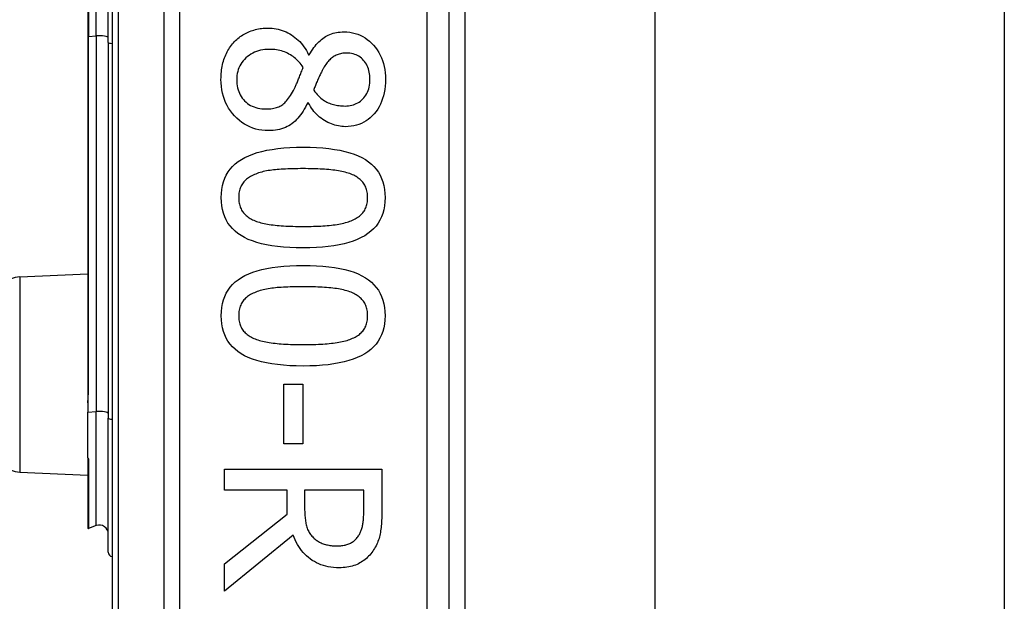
# Model space of a CAD drawing. Header units: inches. Extents: x 4 to 120, y 7 to 65.
# Tile 29 of 83: x 26.95 to 27.812, y 22.472 to 22.981. Entities that reach past the tile are written whole.
import ezdxf

# ---------------------------------------------------------------- set-up
doc = ezdxf.new("R2010")
doc.units = ezdxf.units.IN
doc.header["$MEASUREMENT"] = 0
doc.layers.add('Visible Edges(ANSI)', color=7, linetype='Continuous', lineweight=25)
doc.layers.add('Visible Tangent Edges(ANSI)', color=7, linetype='Continuous', lineweight=25)

msp = doc.modelspace()

# ---------------------------------------------------------------- linework, layer by layer
at = {"layer": 'Visible Edges(ANSI)'}
for p, q in [((27.03054, 23.96152), (27.03054, 22.07933)), ((27.32582, 22.27042), (27.32582, 23.77042)), ((27.3396, 23.64847), (27.3396, 22.39237)), ((27.50604, 23.63592), (27.50604, 22.40492)), ((27.81204, 23.63592), (27.81204, 22.40492)), ((27.02729, 22.96107), (27.02729, 23.07978)), ((27.00937, 23.07458), (27.00937, 22.96627)), ((27.00937, 22.96627), (27.00937, 22.65584)), ((27.02729, 22.96107), (27.02729, 22.6322)), ((27.2027, 22.95024), (27.20325, 22.95024)), ((27.20247, 22.90826), (27.20191, 22.90826)), ((26.94967, 22.75589), (27.00937, 22.7585)), ((27.00937, 22.65584), (27.00937, 22.64558)), ((27.18103, 22.66181), (27.19778, 22.66181)), ((27.18103, 22.60966), (27.18103, 22.66181)), ((27.19778, 22.66181), (27.19778, 22.60966)), ((27.00937, 22.64558), (27.00937, 22.63726)), ((27.00937, 22.5975), (27.00937, 22.63726)), ((27.02729, 22.51486), (27.02729, 22.6322)), ((27.19778, 22.60966), (27.18103, 22.60966)), ((27.00937, 22.5975), (27.00937, 22.59733)), ((27.00937, 22.59733), (27.00937, 22.59671)), ((27.00937, 22.59671), (27.00937, 22.53601)), ((27.12911, 22.58744), (27.2669, 22.58744)), ((27.12911, 22.56913), (27.12911, 22.58744)), ((27.2669, 22.58744), (27.2669, 22.55193)), ((26.94967, 22.58496), (27.00937, 22.58235)), ((27.18394, 22.56913), (27.12911, 22.56913)), ((27.18394, 22.54814), (27.18394, 22.56913)), ((27.25105, 22.56913), (27.19923, 22.56913)), ((27.19923, 22.56913), (27.19923, 22.55305)), ((27.25105, 22.55093), (27.25105, 22.56913)), ((27.12911, 22.50459), (27.18394, 22.54814)), ((27.01672, 22.53813), (27.0099, 22.53564)), ((27.18907, 22.52982), (27.12911, 22.4808)), ((27.12911, 22.4808), (27.12911, 22.50459))]:
    msp.add_line(p, q, dxfattribs=at)
at = {"layer": 'Visible Edges(ANSI)', "flags": 128}
for points in [[(27.13782, 22.96174), (27.13876, 22.96269), (27.13974, 22.9636), (27.14074, 22.96447), (27.14176, 22.96531), (27.14282, 22.9661), (27.1439, 22.96685), (27.14502, 22.96757), (27.14616, 22.96825), (27.14732, 22.96888), (27.14852, 22.96948), (27.14974, 22.97004), (27.15099, 22.97057), (27.15227, 22.97105), (27.15355, 22.97149), (27.15485, 22.97188), (27.15617, 22.97224), (27.1575, 22.97255), (27.15884, 22.97283), (27.1602, 22.97306), (27.16157, 22.97325), (27.16295, 22.97339), (27.16435, 22.9735), (27.16576, 22.97356), (27.16719, 22.97358)], [(27.16719, 22.97358), (27.16904, 22.97354), (27.17086, 22.97341), (27.17266, 22.97321), (27.17443, 22.97292), (27.17618, 22.97254), (27.17791, 22.97209), (27.17961, 22.97155), (27.18128, 22.97093), (27.18293, 22.97022), (27.18456, 22.96943), (27.18616, 22.96856), (27.18773, 22.96761), (27.18927, 22.96657), (27.19075, 22.96546), (27.19219, 22.96428), (27.19356, 22.96302), (27.19489, 22.96169), (27.19616, 22.96028), (27.19738, 22.95879), (27.19855, 22.95723), (27.19967, 22.9556), (27.20073, 22.95389), (27.20174, 22.9521), (27.2027, 22.95024)], [(27.20325, 22.95024), (27.20425, 22.9519), (27.20526, 22.95348), (27.20628, 22.955), (27.20732, 22.95643), (27.20838, 22.9578), (27.20945, 22.95909), (27.21054, 22.96031), (27.21164, 22.96146), (27.21276, 22.96253), (27.21389, 22.96353), (27.21504, 22.96446), (27.21621, 22.96532), (27.2174, 22.9661), (27.21865, 22.96682), (27.21994, 22.96747), (27.22128, 22.96805), (27.22267, 22.96856), (27.22411, 22.969), (27.22559, 22.96938), (27.22713, 22.96968), (27.22871, 22.96992), (27.23034, 22.97009), (27.23201, 22.9702), (27.23374, 22.97023)], [(27.23374, 22.97023), (27.23629, 22.97015), (27.23877, 22.96991), (27.24118, 22.9695), (27.24352, 22.96893), (27.24578, 22.9682), (27.24798, 22.9673), (27.2501, 22.96624), (27.25215, 22.96502), (27.25413, 22.96364), (27.25604, 22.96209), (27.25788, 22.96038), (27.25965, 22.95851), (27.2613, 22.95651), (27.26282, 22.95442), (27.26419, 22.95225), (27.26541, 22.94998), (27.2665, 22.94763), (27.26743, 22.94519), (27.26823, 22.94266), (27.26888, 22.94004), (27.26938, 22.93734), (27.26974, 22.93454), (27.26996, 22.93166), (27.27003, 22.92869)], [(27.12598, 22.92869), (27.126, 22.93039), (27.12607, 22.93206), (27.12617, 22.93371), (27.12632, 22.93534), (27.12651, 22.93693), (27.12675, 22.9385), (27.12703, 22.94005), (27.12735, 22.94157), (27.12771, 22.94306), (27.12811, 22.94453), (27.12856, 22.94598), (27.12905, 22.9474), (27.12958, 22.94878), (27.13015, 22.95014), (27.13075, 22.95145), (27.13139, 22.95274), (27.13207, 22.95398), (27.13278, 22.9552), (27.13353, 22.95638), (27.13431, 22.95752), (27.13513, 22.95863), (27.13599, 22.9597), (27.13689, 22.96074), (27.13782, 22.96174)], [(27.16853, 22.95493), (27.16647, 22.95488), (27.16448, 22.95472), (27.16255, 22.95446), (27.16067, 22.9541), (27.15886, 22.95362), (27.15711, 22.95305), (27.15542, 22.95237), (27.15379, 22.95158), (27.15222, 22.95069), (27.15071, 22.9497), (27.14926, 22.9486), (27.14787, 22.9474), (27.14657, 22.94611), (27.14538, 22.94478), (27.1443, 22.94339), (27.14334, 22.94194), (27.14249, 22.94045), (27.14175, 22.93889), (27.14113, 22.93729), (27.14062, 22.93563), (27.14023, 22.93392), (27.13994, 22.93216), (27.13977, 22.93034), (27.13972, 22.92847)], [(27.19801, 22.93919), (27.19715, 22.94043), (27.19626, 22.94162), (27.19534, 22.94276), (27.19438, 22.94386), (27.19339, 22.9449), (27.19237, 22.9459), (27.19131, 22.94685), (27.19021, 22.94775), (27.18909, 22.9486), (27.18793, 22.9494), (27.18673, 22.95015), (27.1855, 22.95086), (27.18424, 22.95151), (27.18295, 22.9521), (27.18163, 22.95264), (27.18029, 22.95312), (27.17892, 22.95355), (27.17752, 22.95391), (27.17609, 22.95423), (27.17463, 22.95448), (27.17315, 22.95468), (27.17163, 22.95482), (27.17009, 22.9549), (27.16853, 22.95493)], [(27.23586, 22.95169), (27.23474, 22.95167), (27.23365, 22.9516), (27.23258, 22.95149), (27.23155, 22.95133), (27.23054, 22.95112), (27.22957, 22.95087), (27.22862, 22.95057), (27.2277, 22.95023), (27.22681, 22.94984), (27.22594, 22.94941), (27.22511, 22.94893), (27.2243, 22.9484), (27.22352, 22.94783), (27.22275, 22.94721), (27.22199, 22.94655), (27.22124, 22.94584), (27.22051, 22.94508), (27.21979, 22.94428), (27.21909, 22.94344), (27.2184, 22.94254), (27.21772, 22.94161), (27.21705, 22.94062), (27.2164, 22.93959), (27.21576, 22.93852)], [(27.25641, 22.9288), (27.25637, 22.93045), (27.25625, 22.93205), (27.25606, 22.9336), (27.25579, 22.9351), (27.25545, 22.93655), (27.25503, 22.93795), (27.25453, 22.93929), (27.25395, 22.94059), (27.2533, 22.94184), (27.25257, 22.94303), (27.25176, 22.94418), (27.25088, 22.94527), (27.24993, 22.9463), (27.24893, 22.94724), (27.24787, 22.94808), (27.24675, 22.94884), (27.24559, 22.94951), (27.24436, 22.95009), (27.24308, 22.95058), (27.24175, 22.95098), (27.24036, 22.95129), (27.23891, 22.95152), (27.23742, 22.95165), (27.23586, 22.95169)], [(27.18941, 22.91898), (27.18971, 22.91951), (27.19001, 22.92008), (27.19032, 22.92067), (27.19063, 22.9213), (27.19095, 22.92195), (27.19126, 22.92263), (27.19159, 22.92335), (27.19191, 22.92409), (27.19224, 22.92486), (27.19258, 22.92566), (27.19292, 22.92649), (27.19326, 22.92735), (27.19361, 22.92824), (27.19397, 22.92914), (27.19433, 22.93006), (27.19471, 22.931), (27.19509, 22.93196), (27.19548, 22.93293), (27.19588, 22.93393), (27.19629, 22.93494), (27.1967, 22.93598), (27.19713, 22.93703), (27.19756, 22.9381), (27.19801, 22.93919)], [(27.21576, 22.93852), (27.21549, 22.93803), (27.21521, 22.9375), (27.21491, 22.93693), (27.21459, 22.93631), (27.21425, 22.93565), (27.2139, 22.93494), (27.21354, 22.9342), (27.21316, 22.93341), (27.21276, 22.93257), (27.21234, 22.93169), (27.21191, 22.93077), (27.21146, 22.92981), (27.21101, 22.92883), (27.21058, 22.92787), (27.21017, 22.92692), (27.20977, 22.92599), (27.20939, 22.92507), (27.20902, 22.92417), (27.20867, 22.92328), (27.20834, 22.92241), (27.20802, 22.92156), (27.20772, 22.92072), (27.20743, 22.9199), (27.20716, 22.91909)], [(27.16752, 22.8838), (27.16462, 22.88389), (27.1618, 22.88416), (27.15906, 22.8846), (27.15639, 22.88523), (27.15381, 22.88603), (27.1513, 22.88701), (27.14888, 22.88817), (27.14653, 22.88951), (27.14426, 22.89103), (27.14207, 22.89272), (27.13996, 22.89459), (27.13793, 22.89664), (27.13602, 22.89883), (27.13428, 22.9011), (27.1327, 22.90346), (27.13129, 22.90591), (27.13005, 22.90845), (27.12897, 22.91108), (27.12806, 22.91379), (27.12731, 22.91659), (27.12673, 22.91949), (27.12631, 22.92247), (27.12606, 22.92553), (27.12598, 22.92869)], [(27.13972, 22.92847), (27.13977, 22.92656), (27.13991, 22.92472), (27.14015, 22.92295), (27.14049, 22.92123), (27.14093, 22.91959), (27.14146, 22.918), (27.14209, 22.91648), (27.14282, 22.91502), (27.14364, 22.91362), (27.14456, 22.91229), (27.14558, 22.91102), (27.1467, 22.90982), (27.14789, 22.9087), (27.14916, 22.90767), (27.1505, 22.90674), (27.15191, 22.90591), (27.15339, 22.90518), (27.15495, 22.90454), (27.15657, 22.90401), (27.15826, 22.90357), (27.16002, 22.90322), (27.16186, 22.90298), (27.16376, 22.90283), (27.16573, 22.90278)], [(27.23474, 22.90535), (27.23627, 22.9054), (27.23775, 22.90553), (27.23919, 22.90574), (27.24058, 22.90604), (27.24193, 22.90643), (27.24324, 22.9069), (27.24451, 22.90746), (27.24574, 22.90811), (27.24692, 22.90884), (27.24806, 22.90966), (27.24916, 22.91056), (27.25021, 22.91155), (27.2512, 22.91262), (27.2521, 22.91375), (27.25292, 22.91495), (27.25365, 22.91622), (27.2543, 22.91756), (27.25486, 22.91896), (27.25533, 22.92043), (27.25572, 22.92197), (27.25602, 22.92358), (27.25624, 22.92525), (27.25636, 22.92699), (27.25641, 22.9288)], [(27.27003, 22.92869), (27.26996, 22.92562), (27.26976, 22.92264), (27.26942, 22.91978), (27.26894, 22.91701), (27.26832, 22.91435), (27.26757, 22.91179), (27.26669, 22.90933), (27.26566, 22.90698), (27.2645, 22.90473), (27.26321, 22.90258), (27.26177, 22.90054), (27.2602, 22.8986), (27.25853, 22.89679), (27.25677, 22.89513), (27.25494, 22.89364), (27.25303, 22.8923), (27.25105, 22.89112), (27.24898, 22.8901), (27.24684, 22.88923), (27.24462, 22.88852), (27.24232, 22.88797), (27.23995, 22.88758), (27.2375, 22.88734), (27.23497, 22.88726)], [(27.16573, 22.90278), (27.16713, 22.90281), (27.16847, 22.90288), (27.16976, 22.90299), (27.17101, 22.90316), (27.17221, 22.90337), (27.17336, 22.90362), (27.17446, 22.90392), (27.17551, 22.90427), (27.17652, 22.90467), (27.17748, 22.90511), (27.17838, 22.9056), (27.17925, 22.90613), (27.18008, 22.90674), (27.18092, 22.90742), (27.18177, 22.90819), (27.18261, 22.90905), (27.18345, 22.90999), (27.1843, 22.91102), (27.18515, 22.91213), (27.186, 22.91333), (27.18685, 22.91461), (27.1877, 22.91598), (27.18855, 22.91744), (27.18941, 22.91898)], [(27.20716, 22.91909), (27.20819, 22.91778), (27.20922, 22.91655), (27.21026, 22.91539), (27.2113, 22.91431), (27.21235, 22.91329), (27.2134, 22.91235), (27.21446, 22.91148), (27.21553, 22.91068), (27.21659, 22.90995), (27.21767, 22.90929), (27.21875, 22.90871), (27.21984, 22.9082), (27.22094, 22.90775), (27.22207, 22.90733), (27.22322, 22.90695), (27.2244, 22.90662), (27.2256, 22.90632), (27.22683, 22.90607), (27.22808, 22.90585), (27.22937, 22.90567), (27.23067, 22.90553), (27.232, 22.90543), (27.23336, 22.90537), (27.23474, 22.90535)], [(27.20191, 22.90826), (27.20097, 22.90629), (27.19999, 22.9044), (27.19897, 22.90259), (27.19792, 22.90087), (27.19684, 22.89922), (27.19572, 22.89766), (27.19456, 22.89618), (27.19338, 22.89478), (27.19216, 22.89346), (27.1909, 22.89223), (27.18961, 22.89107), (27.18829, 22.89), (27.18692, 22.88901), (27.18548, 22.88811), (27.18398, 22.88729), (27.18241, 22.88656), (27.18078, 22.88591), (27.17908, 22.88535), (27.17732, 22.88488), (27.17549, 22.88449), (27.17359, 22.88419), (27.17163, 22.88397), (27.16961, 22.88384), (27.16752, 22.8838)], [(27.23497, 22.88726), (27.23342, 22.8873), (27.23188, 22.88741), (27.23035, 22.8876), (27.22881, 22.88787), (27.22728, 22.8882), (27.22576, 22.88862), (27.22423, 22.88911), (27.22271, 22.88967), (27.22119, 22.89031), (27.21968, 22.89102), (27.21816, 22.89181), (27.21665, 22.89268), (27.21517, 22.89361), (27.21375, 22.89462), (27.21238, 22.89568), (27.21106, 22.89682), (27.2098, 22.89802), (27.20859, 22.89928), (27.20743, 22.90061), (27.20633, 22.90201), (27.20529, 22.90347), (27.20429, 22.905), (27.20336, 22.9066), (27.20247, 22.90826)], [(27.12621, 22.82518), (27.12633, 22.82889), (27.1267, 22.83243), (27.12731, 22.83581), (27.12817, 22.83902), (27.12928, 22.84206), (27.13063, 22.84493), (27.13223, 22.84763), (27.13407, 22.85017), (27.13616, 22.85253), (27.1385, 22.85473), (27.14108, 22.85676), (27.1439, 22.85862), (27.14698, 22.86032), (27.15032, 22.86188), (27.15392, 22.86329), (27.15777, 22.86455), (27.16188, 22.86566), (27.16625, 22.86662), (27.17088, 22.86743), (27.17577, 22.8681), (27.18091, 22.86862), (27.18631, 22.86899), (27.19198, 22.86921), (27.19789, 22.86929)], [(27.19789, 22.86929), (27.20397, 22.86921), (27.20977, 22.86899), (27.21529, 22.86861), (27.22053, 22.86809), (27.22549, 22.86741), (27.23018, 22.86659), (27.23459, 22.86562), (27.23871, 22.8645), (27.24256, 22.86322), (27.24614, 22.8618), (27.24943, 22.86023), (27.25244, 22.85851), (27.2552, 22.85663), (27.25771, 22.85459), (27.25999, 22.85239), (27.26203, 22.85002), (27.26382, 22.84748), (27.26538, 22.84479), (27.2667, 22.84193), (27.26778, 22.83891), (27.26862, 22.83572), (27.26922, 22.83237), (27.26958, 22.82885), (27.2697, 22.82518)], [(27.15635, 22.84584), (27.15519, 22.84537), (27.15406, 22.84488), (27.15299, 22.84435), (27.15196, 22.84379), (27.15097, 22.8432), (27.15003, 22.84258), (27.14914, 22.84193), (27.14829, 22.84124), (27.14749, 22.84053), (27.14673, 22.83978), (27.14602, 22.839), (27.14536, 22.83819), (27.14474, 22.83734), (27.14418, 22.83644), (27.14367, 22.83551), (27.14322, 22.83453), (27.14281, 22.83351), (27.14247, 22.83245), (27.14217, 22.83134), (27.14193, 22.8302), (27.14174, 22.82901), (27.14161, 22.82777), (27.14153, 22.8265), (27.1415, 22.82518)], [(27.19789, 22.85053), (27.19551, 22.85052), (27.19319, 22.8505), (27.19094, 22.85047), (27.18875, 22.85043), (27.18663, 22.85037), (27.18458, 22.8503), (27.18259, 22.85022), (27.18067, 22.85013), (27.17882, 22.85002), (27.17703, 22.84991), (27.17532, 22.84977), (27.17366, 22.84963), (27.17206, 22.84947), (27.17048, 22.84928), (27.16894, 22.84906), (27.16742, 22.84881), (27.16594, 22.84854), (27.16448, 22.84824), (27.16305, 22.84791), (27.16165, 22.84755), (27.16028, 22.84716), (27.15894, 22.84675), (27.15764, 22.84631), (27.15635, 22.84584)], [(27.23988, 22.84572), (27.23868, 22.84618), (27.23743, 22.8466), (27.23613, 22.84701), (27.23478, 22.84739), (27.23338, 22.84774), (27.23192, 22.84807), (27.23042, 22.84837), (27.22886, 22.84865), (27.22726, 22.84891), (27.2256, 22.84914), (27.22389, 22.84934), (27.22213, 22.84952), (27.22032, 22.84968), (27.21848, 22.84983), (27.21659, 22.84996), (27.21467, 22.85008), (27.21271, 22.85018), (27.21071, 22.85027), (27.20867, 22.85035), (27.20659, 22.85041), (27.20448, 22.85046), (27.20232, 22.8505), (27.20013, 22.85052), (27.19789, 22.85053)], [(27.2544, 22.82518), (27.25437, 22.82644), (27.2543, 22.82767), (27.25417, 22.82886), (27.25399, 22.83001), (27.25377, 22.83112), (27.25349, 22.8322), (27.25316, 22.83324), (27.25278, 22.83423), (27.25236, 22.8352), (27.25188, 22.83612), (27.25135, 22.837), (27.25077, 22.83785), (27.25014, 22.83867), (27.24946, 22.83945), (27.24873, 22.84021), (27.24795, 22.84093), (27.24711, 22.84163), (27.24623, 22.8423), (27.2453, 22.84295), (27.24432, 22.84356), (27.24328, 22.84414), (27.2422, 22.8447), (27.24107, 22.84523), (27.23988, 22.84572)], [(27.19801, 22.78118), (27.19196, 22.78126), (27.1862, 22.78148), (27.1807, 22.78185), (27.17548, 22.78238), (27.17053, 22.78305), (27.16586, 22.78388), (27.16146, 22.78485), (27.15734, 22.78597), (27.15348, 22.78724), (27.1499, 22.78866), (27.1466, 22.79024), (27.14357, 22.79196), (27.1408, 22.79383), (27.13826, 22.79587), (27.13597, 22.79807), (27.13392, 22.80044), (27.13211, 22.80296), (27.13055, 22.80565), (27.12922, 22.8085), (27.12813, 22.81151), (27.12729, 22.81468), (27.12669, 22.81802), (27.12633, 22.82152), (27.12621, 22.82518)], [(27.1415, 22.82518), (27.14153, 22.82393), (27.1416, 22.82272), (27.14173, 22.82154), (27.14191, 22.82041), (27.14213, 22.81931), (27.14241, 22.81824), (27.14274, 22.81721), (27.14312, 22.81622), (27.14354, 22.81526), (27.14402, 22.81434), (27.14455, 22.81346), (27.14513, 22.81261), (27.14576, 22.8118), (27.14644, 22.81102), (27.14717, 22.81027), (27.14796, 22.80954), (27.14879, 22.80885), (27.14967, 22.80819), (27.1506, 22.80756), (27.15158, 22.80696), (27.15262, 22.80639), (27.1537, 22.80585), (27.15484, 22.80533), (27.15602, 22.80485)], [(27.2697, 22.82518), (27.26957, 22.82148), (27.2692, 22.81795), (27.26858, 22.81459), (27.26771, 22.8114), (27.26659, 22.80837), (27.26523, 22.80551), (27.26362, 22.80282), (27.26175, 22.80029), (27.25965, 22.79793), (27.25729, 22.79573), (27.25468, 22.79371), (27.25183, 22.79185), (27.24873, 22.79014), (27.24537, 22.78859), (27.24177, 22.78718), (27.23791, 22.78592), (27.2338, 22.78481), (27.22944, 22.78385), (27.22483, 22.78303), (27.21997, 22.78237), (27.21485, 22.78185), (27.20949, 22.78148), (27.20387, 22.78126), (27.19801, 22.78118)], [(27.2401, 22.80497), (27.24125, 22.80545), (27.24235, 22.80595), (27.24341, 22.80649), (27.24442, 22.80706), (27.24538, 22.80765), (27.24629, 22.80827), (27.24715, 22.80893), (27.24797, 22.80961), (27.24874, 22.81032), (27.24946, 22.81105), (27.25014, 22.81182), (27.25077, 22.81261), (27.25135, 22.81344), (27.25188, 22.81431), (27.25236, 22.81522), (27.25278, 22.81617), (27.25316, 22.81716), (27.25349, 22.81818), (27.25377, 22.81925), (27.25399, 22.82036), (27.25417, 22.8215), (27.2543, 22.82269), (27.25437, 22.82391), (27.2544, 22.82518)], [(27.15602, 22.80485), (27.15718, 22.80442), (27.15839, 22.804), (27.15966, 22.80361), (27.16097, 22.80324), (27.16234, 22.80289), (27.16375, 22.80257), (27.16522, 22.80226), (27.16674, 22.80198), (27.16831, 22.80171), (27.16993, 22.80147), (27.1716, 22.80125), (27.17333, 22.80106), (27.1751, 22.80088), (27.17693, 22.80072), (27.17881, 22.80057), (27.18074, 22.80044), (27.18271, 22.80032), (27.18475, 22.80022), (27.18683, 22.80013), (27.18896, 22.80007), (27.19115, 22.80001), (27.19338, 22.79997), (27.19567, 22.79995), (27.19801, 22.79994)], [(27.19801, 22.79994), (27.20034, 22.79995), (27.20263, 22.79997), (27.20486, 22.80001), (27.20704, 22.80007), (27.20917, 22.80013), (27.21125, 22.80022), (27.21328, 22.80032), (27.21525, 22.80044), (27.21717, 22.80057), (27.21904, 22.80072), (27.22086, 22.80088), (27.22263, 22.80106), (27.22434, 22.80126), (27.22601, 22.80148), (27.22764, 22.80172), (27.22921, 22.80199), (27.23074, 22.80228), (27.23222, 22.80259), (27.23365, 22.80293), (27.23504, 22.80329), (27.23637, 22.80367), (27.23766, 22.80408), (27.23891, 22.80451), (27.2401, 22.80497)], [(27.12621, 22.72178), (27.12633, 22.72549), (27.1267, 22.72903), (27.12731, 22.73241), (27.12817, 22.73562), (27.12928, 22.73865), (27.13063, 22.74153), (27.13223, 22.74423), (27.13407, 22.74676), (27.13616, 22.74913), (27.1385, 22.75133), (27.14108, 22.75336), (27.1439, 22.75522), (27.14698, 22.75692), (27.15032, 22.75848), (27.15392, 22.75988), (27.15777, 22.76114), (27.16188, 22.76225), (27.16625, 22.76322), (27.17088, 22.76403), (27.17577, 22.7647), (27.18091, 22.76522), (27.18631, 22.76559), (27.19198, 22.76581), (27.19789, 22.76588)], [(27.19789, 22.76588), (27.20397, 22.76581), (27.20977, 22.76558), (27.21529, 22.76521), (27.22053, 22.76469), (27.22549, 22.76401), (27.23018, 22.76319), (27.23459, 22.76222), (27.23871, 22.76109), (27.24256, 22.75982), (27.24614, 22.7584), (27.24943, 22.75683), (27.25244, 22.75511), (27.2552, 22.75323), (27.25771, 22.75119), (27.25999, 22.74898), (27.26203, 22.74661), (27.26382, 22.74408), (27.26538, 22.74139), (27.2667, 22.73853), (27.26778, 22.7355), (27.26862, 22.73232), (27.26922, 22.72897), (27.26958, 22.72545), (27.2697, 22.72178)], [(27.15635, 22.74243), (27.15519, 22.74197), (27.15406, 22.74148), (27.15299, 22.74095), (27.15196, 22.74039), (27.15097, 22.7398), (27.15003, 22.73918), (27.14914, 22.73853), (27.14829, 22.73784), (27.14749, 22.73713), (27.14673, 22.73638), (27.14602, 22.7356), (27.14536, 22.73478), (27.14474, 22.73393), (27.14418, 22.73304), (27.14367, 22.73211), (27.14322, 22.73113), (27.14281, 22.73011), (27.14247, 22.72905), (27.14217, 22.72794), (27.14193, 22.72679), (27.14174, 22.7256), (27.14161, 22.72437), (27.14153, 22.72309), (27.1415, 22.72178)], [(27.19789, 22.74712), (27.19551, 22.74712), (27.19319, 22.7471), (27.19094, 22.74707), (27.18875, 22.74702), (27.18663, 22.74697), (27.18458, 22.7469), (27.18259, 22.74682), (27.18067, 22.74673), (27.17882, 22.74662), (27.17703, 22.7465), (27.17532, 22.74637), (27.17366, 22.74623), (27.17206, 22.74607), (27.17048, 22.74588), (27.16894, 22.74566), (27.16742, 22.74541), (27.16594, 22.74514), (27.16448, 22.74483), (27.16305, 22.7445), (27.16165, 22.74415), (27.16028, 22.74376), (27.15894, 22.74335), (27.15764, 22.7429), (27.15635, 22.74243)], [(27.23988, 22.74232), (27.23868, 22.74277), (27.23743, 22.7432), (27.23613, 22.74361), (27.23478, 22.74398), (27.23338, 22.74434), (27.23192, 22.74467), (27.23042, 22.74497), (27.22886, 22.74525), (27.22726, 22.7455), (27.2256, 22.74573), (27.22389, 22.74594), (27.22213, 22.74612), (27.22032, 22.74628), (27.21848, 22.74643), (27.21659, 22.74656), (27.21467, 22.74668), (27.21271, 22.74678), (27.21071, 22.74687), (27.20867, 22.74695), (27.20659, 22.74701), (27.20448, 22.74706), (27.20232, 22.7471), (27.20013, 22.74712), (27.19789, 22.74712)], [(27.2544, 22.72178), (27.25437, 22.72304), (27.2543, 22.72427), (27.25417, 22.72546), (27.25399, 22.72661), (27.25377, 22.72772), (27.25349, 22.7288), (27.25316, 22.72983), (27.25278, 22.73083), (27.25236, 22.73179), (27.25188, 22.73272), (27.25135, 22.7336), (27.25077, 22.73445), (27.25014, 22.73526), (27.24946, 22.73605), (27.24873, 22.7368), (27.24795, 22.73753), (27.24711, 22.73823), (27.24623, 22.7389), (27.2453, 22.73954), (27.24432, 22.74016), (27.24328, 22.74074), (27.2422, 22.7413), (27.24107, 22.74182), (27.23988, 22.74232)], [(27.19801, 22.67778), (27.19196, 22.67785), (27.1862, 22.67808), (27.1807, 22.67845), (27.17548, 22.67898), (27.17053, 22.67965), (27.16586, 22.68047), (27.16146, 22.68145), (27.15734, 22.68257), (27.15348, 22.68384), (27.1499, 22.68526), (27.1466, 22.68683), (27.14357, 22.68855), (27.1408, 22.69043), (27.13826, 22.69247), (27.13597, 22.69467), (27.13392, 22.69703), (27.13211, 22.69956), (27.13055, 22.70225), (27.12922, 22.7051), (27.12813, 22.70811), (27.12729, 22.71128), (27.12669, 22.71462), (27.12633, 22.71812), (27.12621, 22.72178)], [(27.1415, 22.72178), (27.14153, 22.72053), (27.1416, 22.71932), (27.14173, 22.71814), (27.14191, 22.717), (27.14213, 22.7159), (27.14241, 22.71484), (27.14274, 22.71381), (27.14312, 22.71282), (27.14354, 22.71186), (27.14402, 22.71094), (27.14455, 22.71006), (27.14513, 22.70921), (27.14576, 22.7084), (27.14644, 22.70762), (27.14717, 22.70686), (27.14796, 22.70614), (27.14879, 22.70545), (27.14967, 22.70479), (27.1506, 22.70416), (27.15158, 22.70355), (27.15262, 22.70298), (27.1537, 22.70244), (27.15484, 22.70193), (27.15602, 22.70145)], [(27.2697, 22.72178), (27.26957, 22.71808), (27.2692, 22.71455), (27.26858, 22.71119), (27.26771, 22.708), (27.26659, 22.70497), (27.26523, 22.70211), (27.26362, 22.69941), (27.26175, 22.69689), (27.25965, 22.69453), (27.25729, 22.69233), (27.25468, 22.6903), (27.25183, 22.68844), (27.24873, 22.68674), (27.24537, 22.68518), (27.24177, 22.68378), (27.23791, 22.68252), (27.2338, 22.68141), (27.22944, 22.68044), (27.22483, 22.67963), (27.21997, 22.67896), (27.21485, 22.67845), (27.20949, 22.67808), (27.20387, 22.67785), (27.19801, 22.67778)], [(27.2401, 22.70156), (27.24125, 22.70204), (27.24235, 22.70255), (27.24341, 22.70309), (27.24442, 22.70365), (27.24538, 22.70425), (27.24629, 22.70487), (27.24715, 22.70552), (27.24797, 22.7062), (27.24874, 22.70691), (27.24946, 22.70765), (27.25014, 22.70842), (27.25077, 22.70921), (27.25135, 22.71004), (27.25188, 22.71091), (27.25236, 22.71182), (27.25278, 22.71277), (27.25316, 22.71375), (27.25349, 22.71478), (27.25377, 22.71585), (27.25399, 22.71695), (27.25417, 22.7181), (27.2543, 22.71929), (27.25437, 22.72051), (27.2544, 22.72178)], [(27.15602, 22.70145), (27.15718, 22.70102), (27.15839, 22.7006), (27.15966, 22.70021), (27.16097, 22.69984), (27.16234, 22.69949), (27.16375, 22.69916), (27.16522, 22.69886), (27.16674, 22.69857), (27.16831, 22.69831), (27.16993, 22.69807), (27.1716, 22.69785), (27.17333, 22.69766), (27.1751, 22.69748), (27.17693, 22.69731), (27.17881, 22.69717), (27.18074, 22.69703), (27.18271, 22.69692), (27.18475, 22.69682), (27.18683, 22.69673), (27.18896, 22.69666), (27.19115, 22.69661), (27.19338, 22.69657), (27.19567, 22.69655), (27.19801, 22.69654)], [(27.19801, 22.69654), (27.20034, 22.69655), (27.20263, 22.69657), (27.20486, 22.69661), (27.20704, 22.69666), (27.20917, 22.69673), (27.21125, 22.69682), (27.21328, 22.69692), (27.21525, 22.69703), (27.21717, 22.69717), (27.21904, 22.69731), (27.22086, 22.69748), (27.22263, 22.69766), (27.22434, 22.69785), (27.22601, 22.69807), (27.22764, 22.69832), (27.22921, 22.69859), (27.23074, 22.69888), (27.23222, 22.69919), (27.23365, 22.69953), (27.23504, 22.69989), (27.23637, 22.70027), (27.23766, 22.70068), (27.23891, 22.70111), (27.2401, 22.70156)], [(27.19923, 22.55305), (27.19924, 22.55174), (27.19927, 22.55045), (27.19932, 22.54919), (27.19939, 22.54794), (27.19948, 22.54672), (27.19958, 22.54552), (27.19971, 22.54435), (27.19985, 22.5432), (27.20002, 22.54207), (27.2002, 22.54096), (27.20041, 22.53987), (27.20063, 22.53881), (27.20088, 22.53777), (27.20118, 22.53676), (27.20151, 22.53578), (27.20189, 22.53482), (27.20231, 22.53389), (27.20277, 22.53299), (27.20327, 22.53212), (27.20381, 22.53127), (27.20439, 22.53045), (27.20501, 22.52965), (27.20568, 22.52889), (27.20638, 22.52815)], [(27.2669, 22.55193), (27.26689, 22.54999), (27.26687, 22.54809), (27.26682, 22.54625), (27.26676, 22.54447), (27.26668, 22.54274), (27.26658, 22.54106), (27.26647, 22.53943), (27.26633, 22.53786), (27.26618, 22.53634), (27.26601, 22.53488), (27.26582, 22.53347), (27.26562, 22.53211), (27.26538, 22.53079), (27.2651, 22.52947), (27.26476, 22.52816), (27.26439, 22.52687), (27.26396, 22.52558), (27.26348, 22.52431), (27.26296, 22.52304), (27.26239, 22.52179), (27.26178, 22.52054), (27.26111, 22.51931), (27.2604, 22.51808), (27.25965, 22.51687)], [(27.24636, 22.52904), (27.24677, 22.5297), (27.24717, 22.53038), (27.24755, 22.53107), (27.2479, 22.53179), (27.24824, 22.53252), (27.24855, 22.53327), (27.24884, 22.53404), (27.24911, 22.53482), (27.24936, 22.53563), (27.24959, 22.53645), (27.2498, 22.53728), (27.24999, 22.53814), (27.25016, 22.53902), (27.25031, 22.53994), (27.25045, 22.54089), (27.25058, 22.54187), (27.25069, 22.54288), (27.25078, 22.54393), (27.25086, 22.54502), (27.25093, 22.54613), (27.25098, 22.54728), (27.25102, 22.54846), (27.25104, 22.54968), (27.25105, 22.55093)], [(27.2295, 22.50124), (27.22702, 22.50129), (27.22461, 22.50145), (27.22226, 22.50172), (27.21999, 22.50209), (27.21778, 22.50257), (27.21564, 22.50316), (27.21356, 22.50386), (27.21155, 22.50466), (27.20962, 22.50557), (27.20774, 22.50659), (27.20594, 22.50771), (27.2042, 22.50894), (27.20254, 22.51026), (27.20095, 22.51166), (27.19943, 22.51313), (27.19798, 22.51469), (27.19661, 22.51631), (27.19531, 22.51801), (27.19409, 22.51979), (27.19294, 22.52165), (27.19186, 22.52358), (27.19086, 22.52558), (27.18993, 22.52766), (27.18907, 22.52982)], [(27.20638, 22.52815), (27.20702, 22.52749), (27.20769, 22.52687), (27.20838, 22.52627), (27.20909, 22.5257), (27.20982, 22.52517), (27.21057, 22.52466), (27.21134, 22.52418), (27.21214, 22.52373), (27.21296, 22.52331), (27.21379, 22.52292), (27.21466, 22.52256), (27.21554, 22.52223), (27.21644, 22.52193), (27.21737, 22.52165), (27.21833, 22.5214), (27.21931, 22.52117), (27.22031, 22.52098), (27.22134, 22.52081), (27.2224, 22.52066), (27.22348, 22.52054), (27.22458, 22.52045), (27.22571, 22.52038), (27.22687, 22.52034), (27.22804, 22.52033)], [(27.22804, 22.52033), (27.22904, 22.52035), (27.23002, 22.52039), (27.23097, 22.52046), (27.23191, 22.52057), (27.23283, 22.5207), (27.23373, 22.52086), (27.2346, 22.52105), (27.23546, 22.52127), (27.2363, 22.52152), (27.23712, 22.5218), (27.23793, 22.52211), (27.23871, 22.52245), (27.23947, 22.52282), (27.24021, 22.52322), (27.24092, 22.52366), (27.24162, 22.52413), (27.24229, 22.52463), (27.24294, 22.52516), (27.24356, 22.52573), (27.24417, 22.52632), (27.24475, 22.52695), (27.24531, 22.52762), (27.24584, 22.52831), (27.24636, 22.52904)], [(27.25965, 22.51687), (27.25885, 22.51568), (27.25801, 22.51453), (27.25714, 22.51343), (27.25623, 22.51237), (27.25528, 22.51135), (27.2543, 22.51038), (27.25328, 22.50945), (27.25223, 22.50856), (27.25113, 22.50771), (27.25001, 22.5069), (27.24884, 22.50614), (27.24764, 22.50542), (27.2464, 22.50475), (27.24511, 22.50414), (27.24376, 22.50359), (27.24237, 22.5031), (27.24094, 22.50266), (27.23945, 22.50228), (27.23791, 22.50196), (27.23633, 22.5017), (27.23469, 22.5015), (27.23301, 22.50135), (27.23128, 22.50126), (27.2295, 22.50124)]]:
    msp.add_lwpolyline(points, dxfattribs=at)
at = {"layer": 'Visible Edges(ANSI)'}
for centre, radius, start, end in [((26.95054, 22.73591), 0.02, 92.5, 180), ((26.95054, 22.60494), 0.02, 180, 267.5), ((27.00976, 22.53601), 0.000394, 180, 290), ((27.01942, 22.53073), 0.00787, 0, 110), ((27.03123, 22.51486), 0.00394, 180, 259.97953)]:
    msp.add_arc(centre, radius, start, end, dxfattribs=at)
at = {"layer": 'Visible Tangent Edges(ANSI)'}
for p, q in [((27.03631, 22.07933), (27.03631, 23.96152)), ((27.07596, 23.77042), (27.07596, 22.27042)), ((27.08988, 22.27042), (27.08988, 23.77042)), ((27.30613, 23.77042), (27.30613, 22.27042)), ((27.0099, 23.07467), (27.0099, 22.96618)), ((27.01672, 22.96679), (27.01672, 23.07406)), ((27.0099, 22.96618), (27.01672, 22.96679)), ((27.0099, 22.65575), (27.0099, 22.96618)), ((27.01672, 22.96679), (27.01672, 22.63792)), ((26.94967, 22.75589), (26.94967, 22.58496)), ((27.00937, 22.63726), (27.01672, 22.63792)), ((27.01672, 22.53813), (27.01672, 22.63792)), ((27.00948, 22.5974), (27.00937, 22.5975)), ((27.0099, 22.59651), (27.0099, 22.53564))]:
    msp.add_line(p, q, dxfattribs=at)
at = {"layer": 'Visible Tangent Edges(ANSI)', "flags": 128}
for points in [[(27.00937, 22.64558), (27.00939, 22.646), (27.00942, 22.64643), (27.00944, 22.64685), (27.00946, 22.64727), (27.00949, 22.6477), (27.00951, 22.64812), (27.00954, 22.64855), (27.00956, 22.64897), (27.00959, 22.64939), (27.00962, 22.64982), (27.00964, 22.65024), (27.00967, 22.65067), (27.0097, 22.65109), (27.00972, 22.65151), (27.00975, 22.65194), (27.00978, 22.65236), (27.0098, 22.65278), (27.00982, 22.65321), (27.00984, 22.65363), (27.00986, 22.65405), (27.00988, 22.65448), (27.00989, 22.6549), (27.0099, 22.65532), (27.0099, 22.65575)], [(27.0099, 22.59651), (27.0099, 22.59655), (27.0099, 22.59659), (27.00989, 22.59664), (27.00988, 22.59668), (27.00988, 22.59672), (27.00987, 22.59676), (27.00986, 22.5968), (27.00984, 22.59684), (27.00983, 22.59688), (27.00981, 22.59692), (27.0098, 22.59696), (27.00978, 22.597), (27.00976, 22.59704), (27.00974, 22.59707), (27.00971, 22.59711), (27.00969, 22.59714), (27.00967, 22.59718), (27.00964, 22.59721), (27.00962, 22.59724), (27.00959, 22.59728), (27.00956, 22.59731), (27.00953, 22.59734), (27.0095, 22.59737), (27.00948, 22.5974)]]:
    msp.add_lwpolyline(points, dxfattribs=at)
at = {"layer": 'Visible Tangent Edges(ANSI)'}
for centre, major_axis, ratio, start_param, end_param in [((27.00976, 22.96627), (-0.000394, 0), 0.245714, 0, 1.919862), ((27.01942, 22.96497), (0.00787, 0), 0.245714, 0, 1.919862), ((27.03123, 22.96107), (-0.00394, 0), 0.245714, 0, 1.395906), ((27.00976, 22.65584), (-0.000394, 0), 0.245714, 0, 1.919862), ((27.01942, 22.6361), (0.00787, 0), 0.245714, 0, 1.919862), ((27.03123, 22.6322), (-0.00394, 0), 0.245714, 0, 1.395906), ((27.00934, 22.5976), (0.000276, 0.000281), 0.604942, 4.252306, 4.588732), ((27.00976, 22.59671), (-0.000394, 0), 0.548442, 0, 1.919862)]:
    msp.add_ellipse(centre, major_axis=major_axis, ratio=ratio, start_param=start_param, end_param=end_param, dxfattribs=at)

doc.saveas('drawing.dxf')
